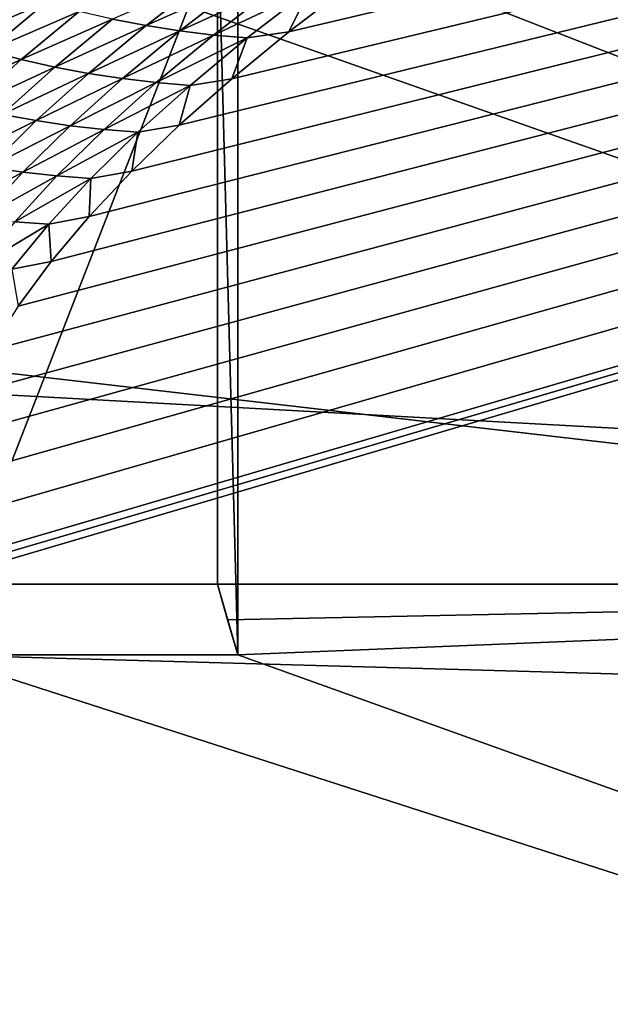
# Model space of a CAD drawing. Extents: x -54 to 446, y -6 to 1624.
# Tile 28 of 225: x -15.235 to -14.832, y 1554.185 to 1554.858. Entities that reach past the tile are written whole.
import ezdxf

# ---------------------------------------------------------------- set-up
doc = ezdxf.new("R2010")
doc.units = 0
doc.header["$LTSCALE"] = 46.933333
for name, color, linetype in [('1000', 7, 'CONTINUOUS'), ('1166', 7, 'CONTINUOUS'), ('1227', 7, 'CONTINUOUS'), ('1331', 7, 'CONTINUOUS'), ('1346', 7, 'CONTINUOUS'), ('1370', 7, 'CONTINUOUS'), ('1514', 7, 'CONTINUOUS'), ('1520', 7, 'CONTINUOUS'), ('974', 7, 'CONTINUOUS')]:
    doc.layers.add(name, color=color, linetype=linetype)

msp = doc.modelspace()

# ---------------------------------------------------------------- linework, layer by layer
at = {"layer": '1000', "color": 7, "linetype": 'CONTINUOUS'}
msp.add_3dface([(-8.54071, 1554.23446, -13.52983), (-15.995, 1555.13135, -0.4), (-9.64452, 1556.5, -12.76649), (-8.54071, 1554.23446, -13.52983)], dxfattribs=at)
at = {"layer": '1166', "color": 7, "linetype": 'CONTINUOUS'}
for points in [[(-15.09326, 1554.44824, -0.19998), (-13.9, 1554.47248), (-15.10024, 1554.47248), (-15.09326, 1554.44824, -0.19998)], [(-15.08628, 1554.4243, -0.4), (-13.9, 1554.47248), (-15.09326, 1554.44824, -0.19998), (-15.08628, 1554.4243, -0.4)], [(-13.25766, 1553.7678, -7.59255), (-13.9, 1554.47248), (-15.08628, 1554.4243, -0.4), (-13.25766, 1553.7678, -7.59255)], [(-15.29239, 1554.4243, -0.4), (-13.25766, 1553.7678, -7.59255), (-15.08628, 1554.4243, -0.4), (-15.29239, 1554.4243, -0.4)]]:
    msp.add_3dface(points, dxfattribs=at)
at = {"layer": '1227', "color": 7, "linetype": 'CONTINUOUS'}
for points in [[(-15.08628, 1554.4243, -0.4), (-15.10024, 1554.9401), (-15.08628, 1554.95407, -0.4), (-15.08628, 1554.4243, -0.4)], [(-15.08628, 1554.4243, -0.4), (-15.10024, 1554.47248), (-15.10024, 1554.9401), (-15.08628, 1554.4243, -0.4)], [(-15.08628, 1554.4243, -0.4), (-15.09326, 1554.44824, -0.19998), (-15.10024, 1554.47248), (-15.08628, 1554.4243, -0.4)]]:
    msp.add_3dface(points, dxfattribs=at)
at = {"layer": '1331', "color": 7, "linetype": 'CONTINUOUS'}
for points in [[(-13.9, 1554.47248), (-13.9, 1554.9401, 0), (-15.10024, 1554.9401), (-13.9, 1554.47248)], [(-15.10024, 1554.47248), (-13.9, 1554.47248), (-15.10024, 1554.9401), (-15.10024, 1554.47248)]]:
    msp.add_3dface(points, dxfattribs=at)
at = {"layer": '1346', "color": 7, "linetype": 'CONTINUOUS'}
for points in [[(-15.995, 1555.13135, -0.4), (-15.78947, 1554.6319, -0.4), (-15.08628, 1554.95407, -0.4), (-15.995, 1555.13135, -0.4)], [(-15.78947, 1554.6319, -0.4), (-15.29239, 1554.4243, -0.4), (-15.08628, 1554.95407, -0.4), (-15.78947, 1554.6319, -0.4)], [(-15.29239, 1554.4243, -0.4), (-15.08628, 1554.4243, -0.4), (-15.08628, 1554.95407, -0.4), (-15.29239, 1554.4243, -0.4)]]:
    msp.add_3dface(points, dxfattribs=at)
at = {"layer": '1370', "color": 7, "linetype": 'CONTINUOUS'}
for points in [[(-15.29993, 1554.47769, 0.04261), (-9.9296, 1556.0576, 9.8693), (-15.3, 1554.48291, 0.08523), (-15.29993, 1554.47769, 0.04261)], [(-15.3, 1554.48291, 0.08523), (-9.9296, 1556.0576, 9.8693), (-15.29807, 1554.51251, 0.32473), (-15.3, 1554.48291, 0.08523)], [(-15.29985, 1554.47248), (-9.9296, 1556.0576, 9.8693), (-15.29993, 1554.47769, 0.04261), (-15.29985, 1554.47248)], [(-14, 1554.47248), (-9.9296, 1556.0576, 9.8693), (-15.29985, 1554.47248), (-14, 1554.47248)], [(-15.29807, 1554.51251, 0.32473), (-9.9296, 1556.0576, 9.8693), (-15.29268, 1554.54227, 0.56201), (-15.29807, 1554.51251, 0.32473)], [(-15.29268, 1554.54227, 0.56201), (-9.9296, 1556.0576, 9.8693), (-15.28382, 1554.57219, 0.79705), (-15.29268, 1554.54227, 0.56201)], [(-15.28382, 1554.57219, 0.79705), (-9.9296, 1556.0576, 9.8693), (-15.27148, 1554.60223, 1.02974), (-15.28382, 1554.57219, 0.79705)], [(-15.27148, 1554.60223, 1.02974), (-9.9296, 1556.0576, 9.8693), (-15.2556, 1554.63233, 1.25975), (-15.27148, 1554.60223, 1.02974)], [(-15.2556, 1554.63233, 1.25975), (-9.9296, 1556.0576, 9.8693), (-15.23632, 1554.6626, 1.48789), (-15.2556, 1554.63233, 1.25975)], [(-15.23632, 1554.6626, 1.48789), (-9.9296, 1556.0576, 9.8693), (-15.21374, 1554.69314, 1.71506), (-15.23632, 1554.6626, 1.48789)], [(-15.21374, 1554.69314, 1.71506), (-9.9296, 1556.0576, 9.8693), (-15.18791, 1554.72391, 1.94101), (-15.21374, 1554.69314, 1.71506)], [(-15.18791, 1554.72391, 1.94101), (-9.9296, 1556.0576, 9.8693), (-15.15878, 1554.75491, 2.16571), (-15.18791, 1554.72391, 1.94101)], [(-15.15878, 1554.75491, 2.16571), (-9.9296, 1556.0576, 9.8693), (-15.12629, 1554.78625, 2.39006), (-15.15878, 1554.75491, 2.16571)], [(-15.12629, 1554.78625, 2.39006), (-9.9296, 1556.0576, 9.8693), (-15.09044, 1554.81802, 2.61465), (-15.12629, 1554.78625, 2.39006)], [(-15.09044, 1554.81802, 2.61465), (-9.9296, 1556.0576, 9.8693), (-15.0513, 1554.85013, 2.83893), (-15.09044, 1554.81802, 2.61465)], [(-15.0513, 1554.85013, 2.83893), (-9.9296, 1556.0576, 9.8693), (-15.00873, 1554.88266, 3.06332), (-15.0513, 1554.85013, 2.83893)]]:
    msp.add_3dface(points, dxfattribs=at)
at = {"layer": '1514', "color": 7, "linetype": 'CONTINUOUS'}
for points in [[(-16, 1555.1777), (-14, 1554.47248), (-15.79687, 1554.68106), (-16, 1555.1777)], [(-14, 1554.47248), (-16, 1555.1777), (-15.00018, 1555.1777), (-14, 1554.47248)], [(-14.00006, 1555.1777), (-14, 1554.47248), (-15.00018, 1555.1777), (-14.00006, 1555.1777)], [(-14, 1554.47248), (-15.29985, 1554.47248), (-15.79687, 1554.68106), (-14, 1554.47248)]]:
    msp.add_3dface(points, dxfattribs=at)
at = {"layer": '1520', "color": 7, "linetype": 'CONTINUOUS'}
for points in [[(-15.14891, 1554.85439, 2.82141), (-15.1061, 1554.88754, 3.04974), (-15.17189, 1554.85884, 2.82595), (-15.14891, 1554.85439, 2.82141)], [(-15.14891, 1554.85439, 2.82141), (-15.08315, 1554.88381, 3.04468), (-15.1061, 1554.88754, 3.04974), (-15.14891, 1554.85439, 2.82141)], [(-15.12587, 1554.85075, 2.81678), (-15.08315, 1554.88381, 3.04468), (-15.14891, 1554.85439, 2.82141), (-15.12587, 1554.85075, 2.81678)], [(-15.12587, 1554.85075, 2.81678), (-15.06018, 1554.8809, 3.03955), (-15.08315, 1554.88381, 3.04468), (-15.12587, 1554.85075, 2.81678)], [(-15.10281, 1554.84794, 2.81207), (-15.06018, 1554.8809, 3.03955), (-15.12587, 1554.85075, 2.81678), (-15.10281, 1554.84794, 2.81207)], [(-15.10281, 1554.84794, 2.81207), (-15.03722, 1554.87886, 3.03437), (-15.06018, 1554.8809, 3.03955), (-15.10281, 1554.84794, 2.81207)], [(-15.07977, 1554.84597, 2.80728), (-15.03722, 1554.87886, 3.03437), (-15.10281, 1554.84794, 2.81207), (-15.07977, 1554.84597, 2.80728)], [(-15.07977, 1554.84597, 2.80728), (-15.0513, 1554.85013, 2.83893), (-15.03722, 1554.87886, 3.03437), (-15.07977, 1554.84597, 2.80728)], [(-15.0513, 1554.85013, 2.83893), (-15.00873, 1554.88266, 3.06332), (-15.03722, 1554.87886, 3.03437), (-15.0513, 1554.85013, 2.83893)], [(-15.2798, 1554.84374, 2.609), (-15.21752, 1554.87006, 2.83475), (-15.24011, 1554.8768, 2.839), (-15.2798, 1554.84374, 2.609)], [(-15.25712, 1554.83708, 2.60521), (-15.21752, 1554.87006, 2.83475), (-15.2798, 1554.84374, 2.609), (-15.25712, 1554.83708, 2.60521)], [(-15.25712, 1554.83708, 2.60521), (-15.19477, 1554.86407, 2.8304), (-15.21752, 1554.87006, 2.83475), (-15.25712, 1554.83708, 2.60521)], [(-15.23427, 1554.83118, 2.60132), (-15.19477, 1554.86407, 2.8304), (-15.25712, 1554.83708, 2.60521), (-15.23427, 1554.83118, 2.60132)], [(-15.23427, 1554.83118, 2.60132), (-15.17189, 1554.85884, 2.82595), (-15.19477, 1554.86407, 2.8304), (-15.23427, 1554.83118, 2.60132)], [(-15.2113, 1554.82604, 2.59732), (-15.17189, 1554.85884, 2.82595), (-15.23427, 1554.83118, 2.60132), (-15.2113, 1554.82604, 2.59732)], [(-15.2113, 1554.82604, 2.59732), (-15.14891, 1554.85439, 2.82141), (-15.17189, 1554.85884, 2.82595), (-15.2113, 1554.82604, 2.59732)], [(-15.18823, 1554.82168, 2.59322), (-15.14891, 1554.85439, 2.82141), (-15.2113, 1554.82604, 2.59732), (-15.18823, 1554.82168, 2.59322)], [(-15.18823, 1554.82168, 2.59322), (-15.12587, 1554.85075, 2.81678), (-15.14891, 1554.85439, 2.82141), (-15.18823, 1554.82168, 2.59322)], [(-15.16511, 1554.81813, 2.58902), (-15.12587, 1554.85075, 2.81678), (-15.18823, 1554.82168, 2.59322), (-15.16511, 1554.81813, 2.58902)], [(-15.16511, 1554.81813, 2.58902), (-15.10281, 1554.84794, 2.81207), (-15.12587, 1554.85075, 2.81678), (-15.16511, 1554.81813, 2.58902)], [(-15.14197, 1554.8154, 2.58473), (-15.10281, 1554.84794, 2.81207), (-15.16511, 1554.81813, 2.58902), (-15.14197, 1554.8154, 2.58473)], [(-15.14197, 1554.8154, 2.58473), (-15.07977, 1554.84597, 2.80728), (-15.10281, 1554.84794, 2.81207), (-15.14197, 1554.8154, 2.58473)], [(-15.11885, 1554.81351, 2.58035), (-15.07977, 1554.84597, 2.80728), (-15.14197, 1554.8154, 2.58473), (-15.11885, 1554.81351, 2.58035)], [(-15.11885, 1554.81351, 2.58035), (-15.09044, 1554.81802, 2.61465), (-15.07977, 1554.84597, 2.80728), (-15.11885, 1554.81351, 2.58035)], [(-15.09044, 1554.81802, 2.61465), (-15.0513, 1554.85013, 2.83893), (-15.07977, 1554.84597, 2.80728), (-15.09044, 1554.81802, 2.61465)], [(-15.29323, 1554.80454, 2.37579), (-15.23427, 1554.83118, 2.60132), (-15.25712, 1554.83708, 2.60521), (-15.29323, 1554.80454, 2.37579)], [(-15.2703, 1554.79872, 2.37236), (-15.23427, 1554.83118, 2.60132), (-15.29323, 1554.80454, 2.37579), (-15.2703, 1554.79872, 2.37236)], [(-15.2703, 1554.79872, 2.37236), (-15.2113, 1554.82604, 2.59732), (-15.23427, 1554.83118, 2.60132), (-15.2703, 1554.79872, 2.37236)], [(-15.24724, 1554.79367, 2.36881), (-15.2113, 1554.82604, 2.59732), (-15.2703, 1554.79872, 2.37236), (-15.24724, 1554.79367, 2.36881)], [(-15.24724, 1554.79367, 2.36881), (-15.18823, 1554.82168, 2.59322), (-15.2113, 1554.82604, 2.59732), (-15.24724, 1554.79367, 2.36881)], [(-15.22409, 1554.78941, 2.36515), (-15.18823, 1554.82168, 2.59322), (-15.24724, 1554.79367, 2.36881), (-15.22409, 1554.78941, 2.36515)], [(-15.22409, 1554.78941, 2.36515), (-15.16511, 1554.81813, 2.58902), (-15.18823, 1554.82168, 2.59322), (-15.22409, 1554.78941, 2.36515)], [(-15.20089, 1554.78594, 2.36138), (-15.16511, 1554.81813, 2.58902), (-15.22409, 1554.78941, 2.36515), (-15.20089, 1554.78594, 2.36138)], [(-15.20089, 1554.78594, 2.36138), (-15.14197, 1554.8154, 2.58473), (-15.16511, 1554.81813, 2.58902), (-15.20089, 1554.78594, 2.36138)], [(-15.17767, 1554.78329, 2.35751), (-15.14197, 1554.8154, 2.58473), (-15.20089, 1554.78594, 2.36138), (-15.17767, 1554.78329, 2.35751)], [(-15.17767, 1554.78329, 2.35751), (-15.11885, 1554.81351, 2.58035), (-15.14197, 1554.8154, 2.58473), (-15.17767, 1554.78329, 2.35751)], [(-15.15447, 1554.78147, 2.35354), (-15.11885, 1554.81351, 2.58035), (-15.17767, 1554.78329, 2.35751), (-15.15447, 1554.78147, 2.35354)], [(-15.15447, 1554.78147, 2.35354), (-15.12629, 1554.78625, 2.39006), (-15.11885, 1554.81351, 2.58035), (-15.15447, 1554.78147, 2.35354)], [(-15.12629, 1554.78625, 2.39006), (-15.09044, 1554.81802, 2.61465), (-15.11885, 1554.81351, 2.58035), (-15.12629, 1554.78625, 2.39006)], [(-15.27972, 1554.76174, 2.14038), (-15.22409, 1554.78941, 2.36515), (-15.24724, 1554.79367, 2.36881), (-15.27972, 1554.76174, 2.14038)], [(-15.25649, 1554.75755, 2.13716), (-15.22409, 1554.78941, 2.36515), (-15.27972, 1554.76174, 2.14038), (-15.25649, 1554.75755, 2.13716)], [(-15.25649, 1554.75755, 2.13716), (-15.20089, 1554.78594, 2.36138), (-15.22409, 1554.78941, 2.36515), (-15.25649, 1554.75755, 2.13716)], [(-15.23321, 1554.75417, 2.13383), (-15.20089, 1554.78594, 2.36138), (-15.25649, 1554.75755, 2.13716), (-15.23321, 1554.75417, 2.13383)], [(-15.23321, 1554.75417, 2.13383), (-15.17767, 1554.78329, 2.35751), (-15.20089, 1554.78594, 2.36138), (-15.23321, 1554.75417, 2.13383)], [(-15.15878, 1554.75491, 2.16571), (-15.12629, 1554.78625, 2.39006), (-15.15447, 1554.78147, 2.35354), (-15.15878, 1554.75491, 2.16571)], [(-15.20991, 1554.7516, 2.13038), (-15.17767, 1554.78329, 2.35751), (-15.23321, 1554.75417, 2.13383), (-15.20991, 1554.7516, 2.13038)], [(-15.20991, 1554.7516, 2.13038), (-15.15447, 1554.78147, 2.35354), (-15.17767, 1554.78329, 2.35751), (-15.20991, 1554.7516, 2.13038)], [(-15.18664, 1554.74985, 2.12682), (-15.15447, 1554.78147, 2.35354), (-15.20991, 1554.7516, 2.13038), (-15.18664, 1554.74985, 2.12682)], [(-15.18664, 1554.74985, 2.12682), (-15.15878, 1554.75491, 2.16571), (-15.15447, 1554.78147, 2.35354), (-15.18664, 1554.74985, 2.12682)], [(-15.28544, 1554.72613, 1.90924), (-15.23321, 1554.75417, 2.13383), (-15.25649, 1554.75755, 2.13716), (-15.28544, 1554.72613, 1.90924)], [(-15.26209, 1554.72282, 1.90633), (-15.23321, 1554.75417, 2.13383), (-15.28544, 1554.72613, 1.90924), (-15.26209, 1554.72282, 1.90633)], [(-15.26209, 1554.72282, 1.90633), (-15.20991, 1554.7516, 2.13038), (-15.23321, 1554.75417, 2.13383), (-15.26209, 1554.72282, 1.90633)], [(-15.23872, 1554.72032, 1.90331), (-15.20991, 1554.7516, 2.13038), (-15.26209, 1554.72282, 1.90633), (-15.23872, 1554.72032, 1.90331)], [(-15.23872, 1554.72032, 1.90331), (-15.18664, 1554.74985, 2.12682), (-15.20991, 1554.7516, 2.13038), (-15.23872, 1554.72032, 1.90331)], [(-15.18791, 1554.72391, 1.94101), (-15.15878, 1554.75491, 2.16571), (-15.18664, 1554.74985, 2.12682), (-15.18791, 1554.72391, 1.94101)], [(-15.21538, 1554.71865, 1.90017), (-15.18664, 1554.74985, 2.12682), (-15.23872, 1554.72032, 1.90331), (-15.21538, 1554.71865, 1.90017)], [(-15.21538, 1554.71865, 1.90017), (-15.18791, 1554.72391, 1.94101), (-15.18664, 1554.74985, 2.12682), (-15.21538, 1554.71865, 1.90017)], [(-15.26409, 1554.68946, 1.67626), (-15.21538, 1554.71865, 1.90017), (-15.23872, 1554.72032, 1.90331), (-15.26409, 1554.68946, 1.67626)], [(-15.24069, 1554.68786, 1.67353), (-15.21538, 1554.71865, 1.90017), (-15.26409, 1554.68946, 1.67626), (-15.24069, 1554.68786, 1.67353)], [(-15.24069, 1554.68786, 1.67353), (-15.21374, 1554.69314, 1.71506), (-15.21538, 1554.71865, 1.90017), (-15.24069, 1554.68786, 1.67353)], [(-15.21374, 1554.69314, 1.71506), (-15.18791, 1554.72391, 1.94101), (-15.21538, 1554.71865, 1.90017), (-15.21374, 1554.69314, 1.71506)], [(-15.23632, 1554.6626, 1.48789), (-15.21374, 1554.69314, 1.71506), (-15.24069, 1554.68786, 1.67353), (-15.23632, 1554.6626, 1.48789)]]:
    msp.add_3dface(points, dxfattribs=at)
at = {"layer": '974', "color": 7, "linetype": 'CONTINUOUS'}
for points in [[(-15.995, 1555.13135, -0.4), (-8.54071, 1554.23446, -13.52983), (-15.78947, 1554.6319, -0.4), (-15.995, 1555.13135, -0.4)], [(-8.54071, 1554.23446, -13.52983), (-15.29239, 1554.4243, -0.4), (-15.78947, 1554.6319, -0.4), (-8.54071, 1554.23446, -13.52983)], [(-13.25766, 1553.7678, -7.59255), (-15.29239, 1554.4243, -0.4), (-8.54071, 1554.23446, -13.52983), (-13.25766, 1553.7678, -7.59255)]]:
    msp.add_3dface(points, dxfattribs=at)

doc.saveas('drawing.dxf')
